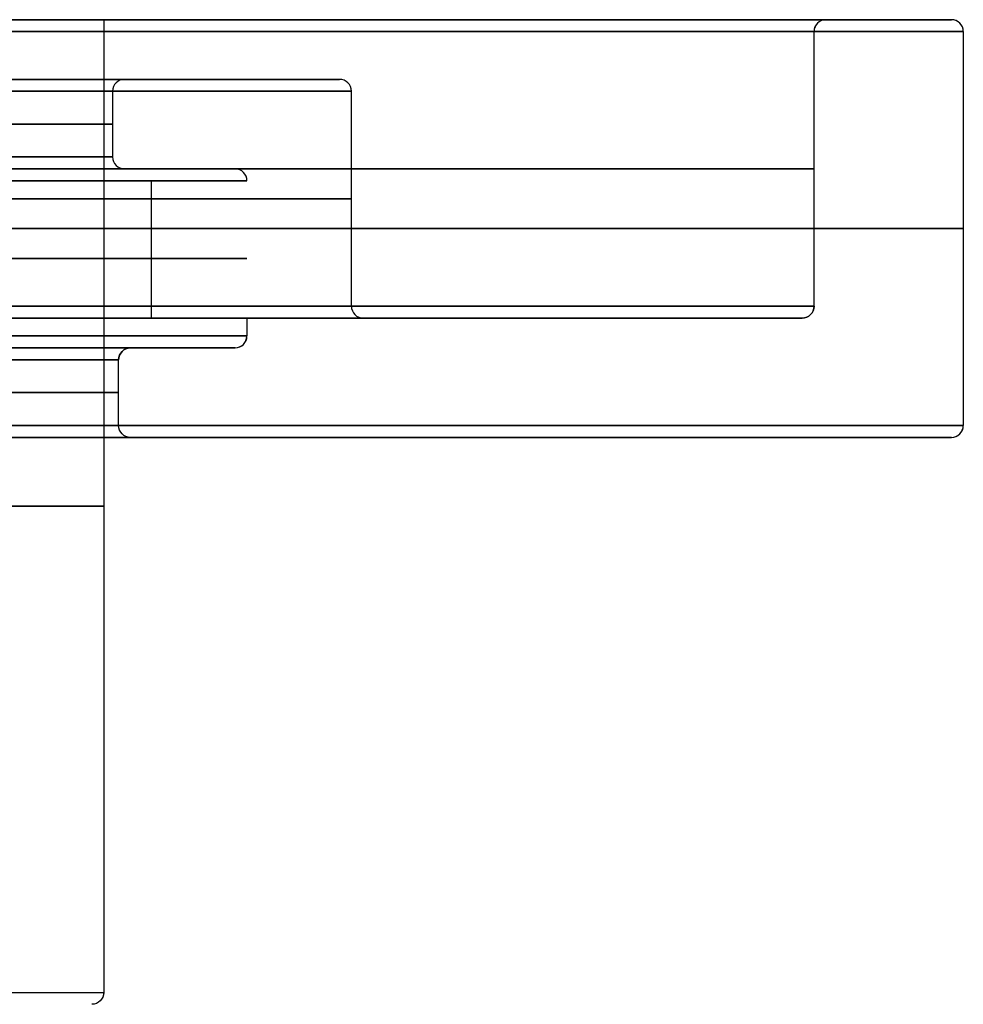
# Model space of a CAD drawing. Header units: centimetres. Extents: x -10 to 8.9, y -34.1 to -8.
# Tile 256 of 256: x 7.3 to 8.9, y -9.7 to -8. Entities that reach past the tile are written whole.
import ezdxf

# ---------------------------------------------------------------- set-up
doc = ezdxf.new("R2010")
doc.units = ezdxf.units.CM
doc.layers.add('Default', color=7, linetype='Continuous', true_color=0x000000)

msp = doc.modelspace()

# ---------------------------------------------------------------- linework, layer by layer
at = {"layer": 'Default'}
for p, q in [((7.485, -8.005, 3.45), (7.23, -8.005, 3.45)), ((8.905, -8.005, 3.45), (8.695, -8.005, 3.45)), ((7.52, -8.105, 3.45), (7.88, -8.105, 3.45)), ((7.5, -8.235, 3.45), (7.5, -8.125, 3.45)), ((7.9, -8.485, 3.45), (7.9, -8.125, 3.45)), ((7.52, -8.255, 3.45), (7.705, -8.255, 3.45)), ((7.5652, -8.505, 4.2875), (7.5652, -8.275, 4.2875)), ((8.655, -8.505, 3.45), (7.92, -8.505, 3.45)), ((7.705, -8.555, 3.45), (7.53, -8.555, 3.45)), ((8.905, -8.705, 3.45), (7.53, -8.705, 3.45))]:
    msp.add_line(p, q, dxfattribs=at)
at = {"layer": 'Default', "extrusion": (0, 1, 0)}
for centre, radius, start, end in [((-5.45, 3.45, -8.005), 3.455, 0, 180), ((-5.45, 3.45, -8.005), 3.455, 180, 0), ((-5.45, 3.45, -8.005), 3.455, 180, 0), ((-5.45, 3.45, -8.005), 3.245, 0, 180), ((-5.45, 3.45, -8.005), 2.035, 0, 180), ((-5.45, 3.45, -8.025), 3.475, 0, 180), ((-5.45, 3.45, -8.025), 3.475, 180, 0), ((-5.45, 3.45, -8.105), 2.07, 90, 270), ((-5.45, 3.45, -8.105), 2.43, 90, 270), ((-5.45, 3.45, -8.125), 2.45, 90, 270), ((-5.45, 3.45, -8.18), 2.05, 90, 270), ((-5.45, 3.45, -8.235), 2.05, 90, 270), ((-5.45, 3.45, -8.255), 3.225, 0, 180), ((-5.45, 3.45, -8.255), 3.225, 180, 0), ((-5.45, 3.45, -8.255), 2.255, 90, 270), ((-5.45, 3.45, -8.255), 2.07, 90, 270), ((-5.45, 3.45, -8.305), 2.45, 90, 270), ((-5.45, 3.45, -8.355), 3.475, 180, 0), ((-5.45, 3.45, -8.355), 3.475, 0, 180), ((-5.45, 3.45, -8.405), 2.275, 90, 270), ((-5.45, 3.45, -8.485), 3.225, 180, 0), ((-5.45, 3.45, -8.485), 3.225, 0, 180), ((-5.45, 3.45, -8.485), 2.45, 90, 270), ((-5.45, 3.45, -8.505), 3.205, 180, 0), ((-5.45, 3.45, -8.505), 3.205, 0, 180), ((-5.45, 3.45, -8.505), 3.205, 180, 321.7846), ((-5.45, 3.45, -8.505), 2.275, 90, 180), ((-5.45, 3.45, -8.505), 2.47, 90, 270), ((-5.45, 3.45, -8.535), 2.275, 0, 180), ((-5.45, 3.45, -8.535), 2.275, 180, 338.4), ((-5.45, 3.45, -8.555), 2.255, 0, 180), ((-5.45, 3.45, -8.555), 2.255, 180, 0), ((-5.45, 3.45, -8.555), 2.255, 0, 180), ((-5.45, 3.45, -8.555), 2.08, 0, 180), ((-5.45, 3.45, -8.555), 2.08, 180, 0), ((-5.45, 3.45, -8.685), 3.475, 180, 0), ((-5.45, 3.45, -8.685), 3.475, 0, 180), ((-5.45, 3.45, -8.685), 2.06, 180, 0), ((-5.45, 3.45, -8.685), 2.06, 0, 180), ((-5.45, 3.45, -8.705), 3.455, 0, 180), ((-5.45, 3.45, -8.705), 3.455, 180, 0), ((-5.45, 3.45, -8.705), 3.455, 180, 0), ((-5.45, 3.45, -9.635), 2.035, 0, 180)]:
    msp.add_arc(centre, radius, start, end, dxfattribs=at)
at = {"layer": 'Default', "extrusion": (0, -1, 0)}
for centre, radius, start, end in [((5.45, 3.45, 8.005), 3.245, 180, 0), ((5.45, 3.45, 8.005), 2.035, 180, 0), ((5.45, 3.45, 8.025), 3.225, 0, 180), ((5.45, 3.45, 8.025), 3.225, 180, 0), ((5.45, 3.45, 8.125), 2.05, 270, 90), ((5.45, 3.45, 8.255), 2.07, 270, 90), ((5.45, 3.45, 8.275), 2.275, 270, 90), ((5.45, 3.45, 8.505), 2.47, 270, 90), ((5.45, 3.45, 8.575), 2.06, 0, 180), ((5.45, 3.45, 8.575), 2.06, 180, 0), ((5.45, 3.45, 8.63), 2.06, 0, 180), ((5.45, 3.45, 8.63), 2.06, 180, 0), ((5.45, 3.45, 8.705), 2.08, 180, 0), ((5.45, 3.45, 8.705), 2.08, 0, 180), ((5.45, 3.45, 8.705), 2.08, 0, 1.8557), ((5.45, 3.45, 8.82), 2.035, 180, 0), ((5.45, 3.45, 8.82), 2.035, 0, 180), ((5.45, 3.45, 9.635), 2.035, 180, 0)]:
    msp.add_arc(centre, radius, start, end, dxfattribs=at)
at = {"layer": 'Default', "extrusion": (0.006674, 0, 0.999978)}
for centre, start, end in [((8.6719, -8.025, 3.4863), 90, 180), ((8.6319, -8.485, 3.4863), 270, 0)]:
    msp.add_arc(centre, 0.02, start, end, dxfattribs=at)
at = {"layer": 'Default'}
for centre, start, end in [((8.695, -8.025, 3.45), 90, 180), ((8.905, -8.025, 3.45), 0, 90), ((7.705, -8.535, 3.45), 270, 0), ((7.53, -8.575, 3.45), 90, 180), ((8.905, -8.685, 3.45), 270, 0)]:
    msp.add_arc(centre, 0.02, start, end, dxfattribs=at)
at = {"layer": 'Default', "extrusion": (-0.00436, 0, 0.99999)}
msp.add_arc((8.92, -8.025, 3.4262), 0.02, 0, 90, dxfattribs=at)
at = {"layer": 'Default', "extrusion": (0.010499, 0, 0.999945)}
msp.add_arc((7.4835, -8.125, 3.507), 0.02, 90, 180, dxfattribs=at)
at = {"layer": 'Default', "extrusion": (0.005946, 0, 0.999982)}
msp.add_arc((7.8594, -8.125, 3.4823), 0.02, 0, 90, dxfattribs=at)
at = {"layer": 'Default', "extrusion": (0.007106, 0, 0.999975)}
msp.add_arc((7.4953, -8.235, 3.4886), 0.02, 180, 270, dxfattribs=at)
at = {"layer": 'Default', "extrusion": (-0.00666, 0, 0.999978)}
msp.add_arc((7.7279, -8.275, 3.4136), 0.02, 0, 90, dxfattribs=at)
at = {"layer": 'Default', "extrusion": (-0.006184, 0, 0.999981)}
msp.add_arc((7.9412, -8.485, 3.4162), 0.02, 180, 270, dxfattribs=at)
at = {"layer": 'Default', "extrusion": (0, 0, -1)}
for centre, start, end in [((-8.655, -8.485, -3.45), 180, 270), ((-7.53, -8.685, -3.45), 270, 0), ((-7.465, -9.635, -3.45), 180, 270)]:
    msp.add_arc(centre, 0.02, start, end, dxfattribs=at)
at = {"layer": 'Default', "extrusion": (0.009461, 0, 0.999955)}
msp.add_arc((7.6721, -8.535, 3.5014), 0.02, 270, 0, dxfattribs=at)
at = {"layer": 'Default', "extrusion": (0.007072, 0, -0.999975)}
msp.add_arc((-7.5543, -8.575, -3.4114), 0.02, 0, 90, dxfattribs=at)
at = {"layer": 'Default', "extrusion": (0.010448, 0, -0.999945)}
msp.add_arc((-7.5657, -8.685, -3.3929), 0.02, 270, 0, dxfattribs=at)
at = {"layer": 'Default', "extrusion": (0.006194, 0, 0.999981)}
msp.add_arc((8.8835, -8.685, 3.4837), 0.02, 270, 0, dxfattribs=at)
at = {"layer": 'Default', "extrusion": (0.005809, 0, -0.999983)}
msp.add_arc((-7.4849, -9.635, -3.4183), 0.02, 180, 270, dxfattribs=at)
at = {"layer": 'Default'}
for points in [[(7.485, -8.005, 3.45), (7.485, -8.82, 3.45), (7.485, -9.635, 3.45)], [(8.675, -8.485, 3.45), (8.675, -8.255, 3.45), (8.675, -8.025, 3.45)], [(8.925, -8.025, 3.45), (8.925, -8.355, 3.45), (8.925, -8.685, 3.45)], [(7.725, -8.505, 3.45), (7.725, -8.52, 3.45), (7.725, -8.535, 3.45)], [(7.51, -8.685, 3.45), (7.51, -8.63, 3.45), (7.51, -8.575, 3.45)]]:
    msp.add_open_spline(points, degree=2, dxfattribs=at)

doc.saveas('drawing.dxf')
